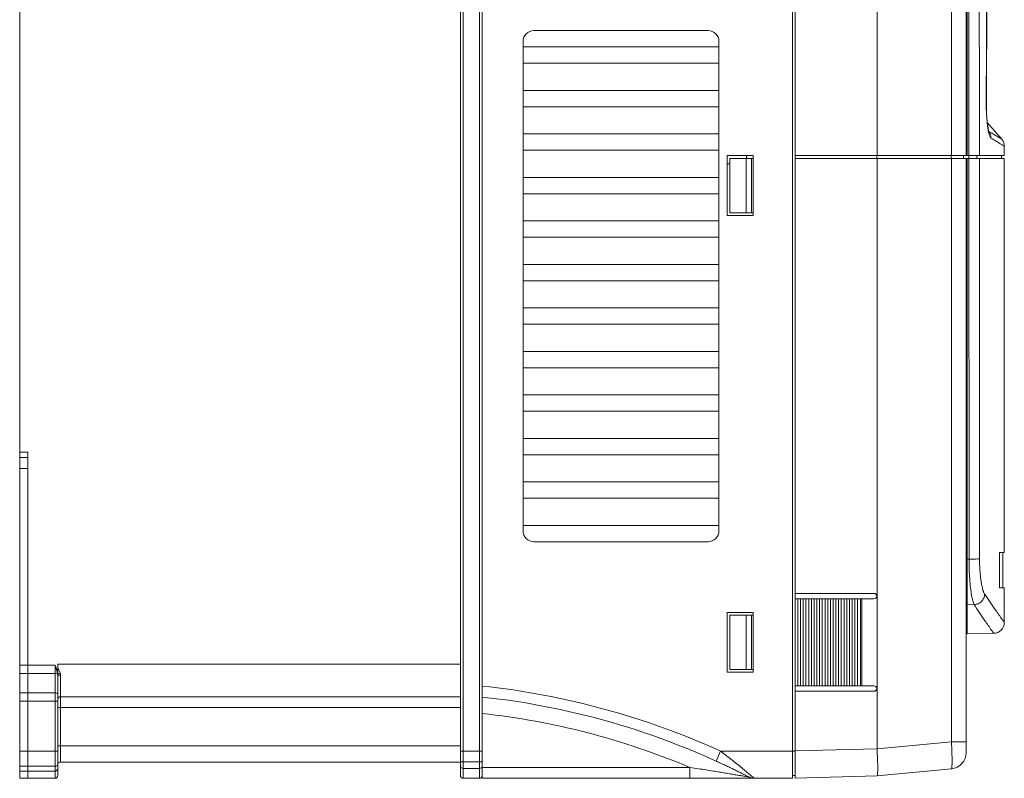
# Model space of a CAD drawing. Header units: millimetres. Extents: x -473 to 23648, y -382 to 1866.
# Tile 79 of 256: x 2722 to 2903, y -1 to 138. Entities that reach past the tile are written whole.
import ezdxf

# ---------------------------------------------------------------- set-up
doc = ezdxf.new("R2010")
doc.units = ezdxf.units.MM
doc.header["$LTSCALE"] = 80
doc.layers.get('0').update_dxf_attribs({"linetype": 'CONTINUOUS'})
doc.layers.add('02___PRT_ALL_AXES', color=7, linetype='CONTINUOUS')

msp = doc.modelspace()

# ---------------------------------------------------------------- linework, layer by layer
at = {"color": 0, "linetype": 'Continuous', "lineweight": 0}
for p, q in [((2864.401, -1.422), (2864.401, 261.454)), ((2864.901, -1.37), (2864.901, 261.401)), ((2722.401, -1.422), (2722.401, 254.578)), ((2803.901, -1.422), (2803.901, 254.578)), ((2806.901, 254.578), (2806.901, -1.422)), ((2807.401, 254.578), (2807.401, 0.879)), ((2803.401, -0.922), (2803.401, 252.276)), ((2896.351, 249.849), (2896.351, 113.078)), ((2879.965, 244.578), (2879.965, 113.078)), ((2893.634, 244.578), (2893.634, 113.078)), ((2896.533, 231.147), (2896.533, 113.078)), ((2896.814, 224.578), (2896.834, 113.078)), ((2900.048, 123.196), (2900.182, 154.724)), ((2816.901, 136.078), (2848.901, 136.078)), ((2814.901, 44.078), (2814.901, 134.078)), ((2850.901, 134.078), (2850.901, 44.078)), ((2814.901, 133.078), (2850.901, 133.078)), ((2850.901, 130.078), (2814.901, 130.078)), ((2814.901, 125.078), (2850.901, 125.078)), ((2900.025, 123.196), (2900.048, 123.196)), ((2900.048, 122.775), (2900.048, 123.196)), ((2850.901, 122.078), (2814.901, 122.078)), ((2900.063, 121.788), (2900.048, 122.775)), ((2902.85, 116.145), (2900.24, 119.103)), ((2814.901, 117.078), (2850.901, 117.078)), ((2900.582, 117.468), (2900.518, 117.505)), ((2850.901, 114.078), (2814.901, 114.078)), ((2903.351, 113.078), (2903.351, 114.822)), ((2852.401, 102.078), (2852.401, 113.078)), ((2852.401, 113.078), (2857.201, 113.078)), ((2852.901, 102.578), (2852.901, 112.578)), ((2852.901, 112.578), (2857.201, 112.578)), ((2855.901, 102.578), (2855.901, 112.578)), ((2856.001, 112.578), (2856.001, 113.078)), ((2856.901, 102.578), (2856.901, 112.578)), ((2857.201, 113.078), (2857.201, 102.078)), ((2864.901, 113.078), (2903.351, 113.078)), ((2864.901, 112.578), (2903.351, 112.578)), ((2879.935, 112.578), (2879.935, 113.078)), ((2879.965, 112.578), (2879.965, 4.002)), ((2893.587, 112.578), (2893.587, 113.078)), ((2893.634, 112.578), (2893.634, 5.298)), ((2895.851, 113.078), (2895.851, 112.578)), ((2896.351, 112.578), (2896.351, 3.307)), ((2896.533, 112.578), (2896.533, 25.165)), ((2896.825, 112.578), (2896.825, 113.078)), ((2896.834, 112.578), (2896.874, 38.857)), ((2898.275, 112.578), (2898.275, 113.078)), ((2902.851, 112.578), (2902.851, 113.078)), ((2903.351, 40.078), (2903.351, 112.578)), ((2814.901, 109.078), (2850.901, 109.078)), ((2850.901, 106.078), (2814.901, 106.078)), ((2857.201, 102.078), (2852.401, 102.078)), ((2852.901, 102.578), (2857.201, 102.578)), ((2814.901, 101.078), (2850.901, 101.078)), ((2850.901, 98.078), (2814.901, 98.078)), ((2814.901, 93.078), (2850.901, 93.078)), ((2850.901, 90.078), (2814.901, 90.078)), ((2814.901, 85.078), (2850.901, 85.078)), ((2850.901, 82.078), (2814.901, 82.078)), ((2814.901, 77.078), (2850.901, 77.078)), ((2850.901, 74.078), (2814.901, 74.078)), ((2814.901, 69.078), (2850.901, 69.078)), ((2850.901, 66.078), (2814.901, 66.078)), ((2814.901, 61.078), (2850.901, 61.078)), ((2722.401, 58.578), (2723.901, 58.578)), ((2723.901, 55.578), (2723.901, 58.578)), ((2850.901, 58.078), (2814.901, 58.078)), ((2722.401, 57.578), (2723.901, 57.578)), ((2722.401, 55.578), (2723.901, 55.578)), ((2723.901, -0.08), (2723.901, 55.578)), ((2814.901, 53.078), (2850.901, 53.078)), ((2850.901, 50.078), (2814.901, 50.078)), ((2814.901, 45.078), (2850.901, 45.078)), ((2848.901, 42.078), (2816.901, 42.078)), ((2902.468, 33.578), (2902.487, 40.078)), ((2902.487, 40.078), (2903.351, 40.078)), ((2903.051, 33.578), (2903.051, 40.078)), ((2896.874, 38.857), (2896.533, 38.857)), ((2864.901, 32.578), (2879.401, 32.578)), ((2903.351, 33.578), (2902.468, 33.578)), ((2903.351, 27.249), (2903.351, 33.578)), ((2865.4, 31.578), (2864.901, 31.578)), ((2865.401, 31.578), (2865.401, 15.578)), ((2865.401, 31.578), (2866.4, 31.578)), ((2865.9, 15.578), (2865.9, 31.578)), ((2866.4, 31.578), (2866.4, 15.578)), ((2866.4, 31.578), (2867.4, 31.578)), ((2866.9, 15.578), (2866.9, 31.578)), ((2867.4, 31.578), (2867.4, 15.578)), ((2867.4, 31.578), (2868.399, 31.578)), ((2867.9, 15.578), (2867.9, 31.578)), ((2868.4, 31.578), (2868.4, 15.578)), ((2868.4, 31.578), (2869.399, 31.578)), ((2868.899, 15.578), (2868.899, 31.578)), ((2869.399, 31.578), (2869.399, 15.578)), ((2869.399, 31.578), (2870.399, 31.578)), ((2869.899, 15.578), (2869.899, 31.578)), ((2870.399, 31.578), (2870.399, 15.578)), ((2870.399, 31.578), (2871.398, 31.578)), ((2870.899, 15.578), (2870.899, 31.578)), ((2871.399, 31.578), (2871.399, 15.578)), ((2871.399, 31.578), (2872.398, 31.578)), ((2871.898, 15.578), (2871.898, 31.578)), ((2872.398, 31.578), (2872.398, 15.578)), ((2872.398, 31.578), (2873.398, 31.578)), ((2872.898, 15.578), (2872.898, 31.578)), ((2873.398, 31.578), (2873.398, 15.578)), ((2873.398, 31.578), (2874.397, 31.578)), ((2873.898, 15.578), (2873.898, 31.578)), ((2874.398, 31.578), (2874.398, 15.578)), ((2874.398, 31.578), (2875.397, 31.578)), ((2874.897, 15.578), (2874.897, 31.578)), ((2875.397, 31.578), (2875.397, 15.578)), ((2875.397, 31.578), (2876.397, 31.578)), ((2875.897, 15.578), (2875.897, 31.578)), ((2876.397, 31.578), (2876.397, 15.578)), ((2876.397, 31.578), (2879.401, 31.578)), ((2876.897, 15.578), (2876.897, 31.578)), ((2877.153, 31.578), (2877.153, 15.578)), ((2852.401, 29.078), (2852.401, 18.078)), ((2857.201, 29.078), (2852.401, 29.078)), ((2857.201, 18.078), (2857.201, 29.078)), ((2897.82, 30.516), (2896.533, 30.494)), ((2852.901, 18.578), (2852.901, 28.578)), ((2852.901, 28.578), (2857.201, 28.578)), ((2855.901, 18.578), (2855.901, 28.578)), ((2856.901, 18.578), (2856.901, 28.578)), ((2896.533, 25.165), (2901.386, 25.25)), ((2722.401, 19.409), (2728.901, 19.409)), ((2728.901, -1.422), (2728.901, 19.409)), ((2729.401, 19.578), (2803.401, 19.578)), ((2729.401, 19.409), (2729.401, 19.578)), ((2729.401, 17.921), (2729.401, 19.418)), ((2852.901, 18.578), (2857.201, 18.578)), ((2722.401, 17.865), (2728.901, 17.865)), ((2729.401, -0.922), (2729.401, 17.399)), ((2729.901, 1.578), (2729.901, 17.567)), ((2852.401, 18.078), (2857.201, 18.078)), ((2864.901, 15.578), (2865.4, 15.578)), ((2864.901, 14.578), (2879.401, 14.578)), ((2865.401, 15.578), (2866.4, 15.578)), ((2866.4, 15.578), (2867.4, 15.578)), ((2867.4, 15.578), (2868.399, 15.578)), ((2868.4, 15.578), (2869.399, 15.578)), ((2869.399, 15.578), (2870.399, 15.578)), ((2870.399, 15.578), (2871.398, 15.578)), ((2871.399, 15.578), (2872.398, 15.578)), ((2872.398, 15.578), (2873.398, 15.578)), ((2873.398, 15.578), (2874.397, 15.578)), ((2874.398, 15.578), (2875.397, 15.578)), ((2875.397, 15.578), (2876.397, 15.578)), ((2876.397, 15.578), (2879.401, 15.578)), ((2722.401, 14.29), (2728.901, 14.29)), ((2722.401, 12.747), (2729.401, 12.747)), ((2729.901, 13.578), (2803.401, 13.578)), ((2729.401, 11.578), (2803.401, 11.578)), ((2803.401, 4.578), (2729.401, 4.578)), ((2864.901, 3.628), (2879.965, 4.023)), ((2879.965, 4.002), (2893.634, 5.298)), ((2896.351, 5.298), (2893.634, 5.298)), ((2722.401, 3.578), (2729.401, 3.578)), ((2803.401, 3.578), (2807.401, 3.578)), ((2851.201, 3.576), (2850.373, 1.756)), ((2851.203, 3.576), (2864.401, 3.576)), ((2864.901, 3.576), (2864.401, 3.576)), ((2722.401, 0.814), (2728.901, 0.814)), ((2803.401, 1.578), (2729.901, 1.578)), ((2803.401, 0.578), (2803.519, 0.578)), ((2803.901, 1.58), (2806.901, 1.58)), ((2803.901, 0.379), (2806.901, 0.379)), ((2845.587, 0.578), (2807.283, 0.578)), ((2807.401, -1.422), (2807.401, 0.879)), ((2845.587, -1.422), (2845.587, 0.578)), ((2850.373, 1.756), (2850.586, 1.658)), ((2850.586, 1.658), (2850.842, 1.541)), ((2850.842, 1.541), (2851.092, 1.426)), ((2851.092, 1.426), (2851.338, 1.312)), ((2851.338, 1.312), (2851.579, 1.2)), ((2851.579, 1.2), (2851.816, 1.089)), ((2851.816, 1.089), (2852.048, 0.98)), ((2852.048, 0.98), (2852.275, 0.873)), ((2852.275, 0.873), (2852.498, 0.767)), ((2852.498, 0.767), (2852.717, 0.662)), ((2852.717, 0.662), (2852.932, 0.56)), ((2852.932, 0.56), (2853.142, 0.459)), ((2853.142, 0.459), (2853.348, 0.359)), ((2853.348, 0.359), (2853.551, 0.261)), ((2853.551, 0.261), (2853.749, 0.165)), ((2853.749, 0.165), (2853.942, 0.07)), ((2853.942, 0.07), (2854.132, -0.023)), ((2879.965, -0.975), (2893.634, 0.32)), ((2722.401, -0.081), (2728.901, -0.081)), ((2728.901, -1.422), (2722.401, -1.422)), ((2723.901, -0.081), (2723.901, -0.08)), ((2723.901, -1.422), (2723.901, -0.081)), ((2806.901, -1.422), (2803.901, -1.422)), ((2807.401, -1.422), (2864.401, -1.422)), ((2854.132, -0.023), (2854.317, -0.114)), ((2854.317, -0.114), (2854.498, -0.203)), ((2854.498, -0.203), (2854.674, -0.291)), ((2854.674, -0.291), (2854.845, -0.376)), ((2854.845, -0.376), (2855.01, -0.459)), ((2855.01, -0.459), (2855.249, -0.578)), ((2855.249, -0.578), (2855.473, -0.691)), ((2855.473, -0.691), (2855.682, -0.797)), ((2855.682, -0.797), (2855.873, -0.894)), ((2855.873, -0.894), (2856.094, -1.007)), ((2856.094, -1.007), (2856.303, -1.114)), ((2856.303, -1.114), (2856.41, -1.168)), ((2856.41, -1.168), (2856.442, -1.185)), ((2856.442, -1.185), (2856.461, -1.195)), ((2856.47, -1.2), (2856.461, -1.195)), ((2856.618, -0.767), (2856.743, -0.878)), ((2864.901, -0.878), (2864.401, -0.922)), ((2864.901, -1.37), (2879.965, -0.975))]:
    msp.add_line(p, q, dxfattribs=at)
for points in [[(2900.546, 117.407), (2900.545, 117.409), (2900.513, 117.51), (2900.452, 117.748), (2900.378, 118.117), (2900.3, 118.616), (2900.224, 119.24), (2900.156, 119.981), (2900.101, 120.824), (2900.064, 121.749), (2900.048, 122.73), (2900.048, 123.196)], [(2900.24, 119.103), (2900.222, 119.259), (2900.154, 120.006), (2900.1, 120.856), (2900.063, 121.788)]]:
    msp.add_lwpolyline(points, dxfattribs=at)
for centre, radius, start, end in [((2816.901, 134.078), 2, 90, 180), ((2848.901, 134.078), 2, 0, 90), ((2900.562, 117.621), 0.124, 245.79632, 249.21602), ((2898.933, 116.351), 1.961, 33.15027, 36.06256), ((2901.351, 114.822), 2, 359.99994, 41.42362), ((2816.901, 44.078), 2, 180, 270), ((2848.901, 44.078), 2, 270, 0), ((2896.557, 28.276), 10.58, 90.12971, 91.11845), ((2879.401, 32.078), 0.5, 270, 90), ((2896.551, 29.461), 1.033, 90.99567, 101.38914), ((2901.351, 27.249), 2, 271.00003, 359.99998), ((2896.551, 24.165), 1, 91, 101.76538), ((2685.661, 1.712), 46.721, 21.95909, 22.25772), ((2725.366, 16.004), 4.92, 32.31621, 34.91938), ((2792.377, -125.667), 142, 65.5271, 83.92682), ((2879.401, 15.078), 0.5, 270, 90), ((2729.901, 13.078), 0.5, 90, 180), ((2792.377, -125.667), 140, 62.75371, 83.83973), ((2792.377, -125.667), 137, 67.14545, 83.70429), ((2893.351, 3.307), 3, 275.4147, 0), ((2848.571, 1.862), 45.175, 1.21557, 1.82769), ((2728.901, 0.419), 0.5, 270, 0.00529), ((2729.901, 1.078), 0.5, 90, 150.00006), ((2803.901, 0.879), 0.5, 179.99235, 270), ((2806.901, 0.879), 0.5, 270, 0.00763), ((2728.901, -0.922), 0.5, 270, 0), ((2803.901, -0.922), 0.5, 180, 270), ((2806.901, -0.922), 0.5, 270, 0), ((2857.387, 0.578), 2, 242.75575, 270.00229)]:
    msp.add_arc(centre, radius, start, end, dxfattribs=at)
for points, knots in [([(2898.749, 224.578), (2898.749, 205.989), (2898.752, 168.823), (2898.761, 131.656), (2898.767, 113.078)], [0, 0, 0, 0, 55.7651157, 111.5000017, 111.5000017, 111.5000017, 111.5000017]), ([(2900.025, 123.196), (2900.045, 126.978), (2900.081, 134.266), (2900.126, 144.776), (2900.15, 151.503), (2900.161, 154.724)], [0, 0, 0, 0, 11.3459946, 21.8661055, 31.528814, 31.528814, 31.528814, 31.528814]), ([(2900.375, 117.834), (2900.323, 118.134), (2900.237, 118.75), (2900.145, 119.683), (2900.082, 120.618), (2900.044, 121.522), (2900.026, 122.378), (2900.024, 122.93), (2900.025, 123.196)], [0, 0, 0, 0, 0.9125582, 1.8648124, 2.8118947, 3.7238545, 4.5811367, 5.3790182, 5.3790182, 5.3790182, 5.3790182]), ([(2900.896, 116.309), (2900.813, 116.356), (2900.672, 116.622), (2900.589, 116.879), (2900.541, 117.055)], [0, 0, 0, 0, 0.28721142, 0.83544493, 0.83544493, 0.83544493, 0.83544493]), ([(2900.897, 116.309), (2900.899, 116.451), (2900.873, 116.736), (2900.753, 117.112), (2900.634, 117.333), (2900.575, 117.423)], [0, 0, 0, 0, 0.4258794, 0.8507444, 1.1754377, 1.1754377, 1.1754377, 1.1754377]), ([(2902.85, 116.145), (2902.828, 116.158), (2902.731, 116.215), (2902.496, 116.353), (2902.064, 116.608), (2901.406, 116.993), (2900.884, 117.294), (2900.582, 117.468)], [0, 0, 0, 0, 0.0781212, 0.3364724, 0.8188478, 1.5807455, 2.6262224, 2.6262224, 2.6262224, 2.6262224]), ([(2903.351, 114.822), (2903.327, 114.836), (2903.225, 114.898), (2902.975, 115.05), (2902.518, 115.331), (2901.804, 115.768), (2901.234, 116.109), (2900.896, 116.309)], [0, 0, 0, 0, 0.0828411, 0.3591358, 0.8772672, 1.6925964, 2.8697841, 2.8697841, 2.8697841, 2.8697841]), ([(2898.767, 112.578), (2898.771, 100.307), (2898.78, 75.776), (2898.793, 51.245), (2898.801, 38.984)], [0, 0, 0, 0, 36.8124618, 73.5935107, 73.5935107, 73.5935107, 73.5935107]), ([(2898.801, 38.984), (2898.724, 38.954), (2898.494, 38.926), (2898.074, 38.886), (2897.511, 38.864), (2897.095, 38.858), (2896.874, 38.857)], [0, 0, 0, 0, 0.2467934, 0.6863657, 1.2707366, 1.9341081, 1.9341081, 1.9341081, 1.9341081]), ([(2896.874, 38.857), (2896.874, 38.228), (2896.894, 37.005), (2896.983, 35.249), (2897.123, 33.671), (2897.307, 32.337), (2897.523, 31.307), (2897.707, 30.731), (2897.82, 30.516)], [0, 0, 0, 0, 1.8869375, 3.6684303, 5.274172, 6.6380664, 7.7045853, 8.4345023, 8.4345023, 8.4345023, 8.4345023]), ([(2898.801, 38.984), (2898.801, 38.489), (2898.821, 37.525), (2898.91, 36.142), (2899.052, 34.901), (2899.237, 33.85), (2899.455, 33.039), (2899.643, 32.589), (2899.754, 32.424)], [0, 0, 0, 0, 1.4865424, 2.8897206, 4.1561734, 5.2351507, 6.0849446, 6.6789719, 6.6789719, 6.6789719, 6.6789719]), ([(2899.754, 32.424), (2899.74, 32.182), (2899.617, 31.695), (2899.182, 31.08), (2898.558, 30.653), (2898.066, 30.531), (2897.82, 30.516)], [0, 0, 0, 0, 0.7279729, 1.4673054, 2.2114272, 2.951333, 2.951333, 2.951333, 2.951333]), ([(2899.754, 32.424), (2900.412, 31.45), (2901.472, 29.906), (2902.681, 28.188), (2903.218, 27.435), (2903.351, 27.249)], [0, 0, 0, 0, 3.5289204, 5.6177177, 6.3027155, 6.3027155, 6.3027155, 6.3027155]), ([(2897.82, 30.516), (2898.472, 29.524), (2899.523, 27.953), (2900.721, 26.205), (2901.254, 25.439), (2901.386, 25.25)], [0, 0, 0, 0, 3.5611679, 5.6689455, 6.3600824, 6.3600824, 6.3600824, 6.3600824]), ([(2728.992, 19.183), (2729.036, 19.096), (2729.102, 18.904), (2729.223, 18.611), (2729.327, 18.281), (2729.382, 18.045), (2729.401, 17.921)], [0, 0, 0, 0, 0.2917547, 0.6072153, 0.9517186, 1.329967, 1.329967, 1.329967, 1.329967]), ([(2729.099, 18.822), (2729.082, 18.883), (2729.051, 19.005), (2729.012, 19.124), (2728.992, 19.183)], [0, 0, 0, 0, 0.18945747, 0.37669226, 0.37669226, 0.37669226, 0.37669226]), ([(2729.381, 17.68), (2729.369, 17.768), (2729.338, 17.938), (2729.28, 18.182), (2729.219, 18.41), (2729.179, 18.557), (2729.158, 18.627)], [0, 0, 0, 0, 0.26711153, 0.51761636, 0.75295217, 0.97405095, 0.97405095, 0.97405095, 0.97405095]), ([(2729.861, 17.892), (2729.837, 17.99), (2729.775, 18.172), (2729.656, 18.417), (2729.568, 18.565), (2729.524, 18.634)], [0, 0, 0, 0, 0.3022757, 0.57270475, 0.81763697, 0.81763697, 0.81763697, 0.81763697]), ([(2728.901, 17.865), (2728.97, 17.865), (2729.101, 17.852), (2729.227, 17.807), (2729.279, 17.776)], [0, 0, 0, 0, 0.20940804, 0.39201128, 0.39201128, 0.39201128, 0.39201128]), ([(2729.401, 17.399), (2729.401, 17.448), (2729.397, 17.542), (2729.387, 17.635), (2729.381, 17.68)], [0, 0, 0, 0, 0.14665427, 0.28147619, 0.28147619, 0.28147619, 0.28147619]), ([(2729.901, 17.567), (2729.817, 17.567), (2729.667, 17.552), (2729.494, 17.512), (2729.401, 17.435), (2729.401, 17.399)], [0, 0, 0, 0, 0.25100561, 0.44402428, 0.55130093, 0.55130093, 0.55130093, 0.55130093]), ([(2729.861, 17.892), (2729.787, 17.877), (2729.654, 17.842), (2729.527, 17.788), (2729.472, 17.757)], [0, 0, 0, 0, 0.22500848, 0.41302449, 0.41302449, 0.41302449, 0.41302449]), ([(2729.901, 17.567), (2729.901, 17.624), (2729.893, 17.733), (2729.873, 17.841), (2729.861, 17.892)], [0, 0, 0, 0, 0.17097603, 0.32831977, 0.32831977, 0.32831977, 0.32831977]), ([(2728.901, 14.29), (2728.985, 14.29), (2729.138, 14.269), (2729.327, 14.192), (2729.401, 14.081), (2729.401, 14.033)], [0, 0, 0, 0, 0.25236445, 0.45817896, 0.60320108, 0.60320108, 0.60320108, 0.60320108]), ([(2880.075, 1.512), (2880.065, 1.914), (2880.046, 2.752), (2879.965, 3.587), (2879.965, 4.023)], [0, 0, 0, 0, 1.2065478, 2.5134094, 2.5134094, 2.5134094, 2.5134094]), ([(2893.634, 5.298), (2893.658, 4.87), (2893.69, 4.205), (2893.715, 3.539), (2893.723, 3.303)], [0, 0, 0, 0, 1.2871194, 1.997303, 1.997303, 1.997303, 1.997303]), ([(2851.202, 3.576), (2851.576, 3.289), (2852.33, 2.716), (2853.409, 1.866), (2854.401, 1.069), (2855.264, 0.367), (2855.984, -0.237), (2856.426, -0.598), (2856.618, -0.767)], [0, 0, 0, 0, 1.4139533, 2.8402125, 4.1218021, 5.2314856, 6.1760756, 6.942469, 6.942469, 6.942469, 6.942469]), ([(2893.736, 2.82), (2893.743, 2.476), (2893.747, 1.883), (2893.758, 1.056), (2893.693, 0.659), (2893.696, 0.326), (2893.634, 0.32)], [0, 0, 0, 0, 1.0338485, 1.824875, 2.3264514, 2.5125862, 2.5125862, 2.5125862, 2.5125862]), ([(2728.901, 0.814), (2728.985, 0.814), (2729.139, 0.836), (2729.331, 0.922), (2729.401, 1.039), (2729.401, 1.09)], [0, 0, 0, 0, 0.25272718, 0.46183948, 0.61541187, 0.61541187, 0.61541187, 0.61541187]), ([(2803.401, 1.779), (2803.401, 1.739), (2803.486, 1.649), (2803.666, 1.597), (2803.817, 1.58), (2803.901, 1.58)], [0, 0, 0, 0, 0.12029098, 0.31737827, 0.56880752, 0.56880752, 0.56880752, 0.56880752]), ([(2807.401, 1.779), (2807.401, 1.739), (2807.315, 1.649), (2807.135, 1.597), (2806.985, 1.58), (2806.901, 1.58)], [0, 0, 0, 0, 0.1202906, 0.31737888, 0.56880755, 0.56880755, 0.56880755, 0.56880755]), ([(2856.472, -1.2), (2856.447, -1.19), (2856.338, -1.186), (2856.106, -1.131), (2855.719, -1.073), (2855.202, -0.98), (2854.565, -0.873), (2853.818, -0.746), (2852.966, -0.603), (2852.012, -0.444), (2850.951, -0.269), (2849.78, -0.079), (2848.494, 0.127), (2847.084, 0.348), (2846.101, 0.499), (2845.587, 0.578)], [0, 0, 0, 0, 0.0797348, 0.3209747, 0.7181174, 1.2495415, 1.8979765, 2.6573682, 3.5221435, 4.4885416, 5.5611425, 6.7462817, 8.0468984, 9.4687824, 11.0290322, 11.0290322, 11.0290322, 11.0290322]), ([(2879.965, -0.975), (2879.994, -0.92), (2880.076, -0.7), (2880.07, -0.199), (2880.099, 0.568), (2880.083, 1.172), (2880.075, 1.512)], [0, 0, 0, 0, 0.1881002, 0.6950571, 1.4814404, 2.5019008, 2.5019008, 2.5019008, 2.5019008]), ([(2856.743, -0.878), (2856.842, -0.966), (2857.03, -1.13), (2857.26, -1.277), (2857.352, -1.416), (2857.387, -1.422)], [0, 0, 0, 0, 0.39890824, 0.7375293, 0.84381804, 0.84381804, 0.84381804, 0.84381804])]:
    msp.add_open_spline(points, degree=3, knots=knots, dxfattribs=at)
for points in [[(2900.541, 117.055), (2900.471, 117.311), (2900.419, 117.572), (2900.375, 117.834)], [(2729.158, 18.627), (2729.138, 18.692), (2729.117, 18.757), (2729.099, 18.822)], [(2729.279, 17.776), (2729.319, 17.752), (2729.358, 17.72), (2729.381, 17.68)], [(2729.472, 17.757), (2729.437, 17.738), (2729.401, 17.714), (2729.381, 17.68)]]:
    msp.add_open_spline(points, degree=3, dxfattribs=at)
at = {"layer": '02___PRT_ALL_AXES', "color": 0, "linetype": 'Continuous', "lineweight": 0}
msp.add_line((2852.401, 111.578), (2852.901, 111.578), dxfattribs=at)

doc.saveas('drawing.dxf')
